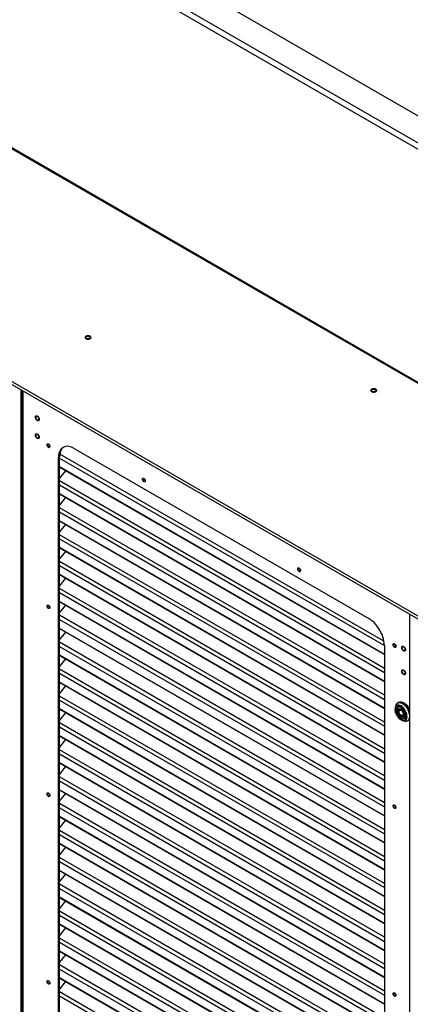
# Model space of a CAD drawing. Header units: millimetres. Extents: x 1588 to 4263, y 172 to 3488.
# Tile 24 of 46: x 2654 to 3188, y 1004 to 2350. Entities that reach past the tile are written whole.
import ezdxf

# ---------------------------------------------------------------- set-up
doc = ezdxf.new("R2010")
doc.units = ezdxf.units.MM
doc.header["$LTSCALE"] = 13

msp = doc.modelspace()

# ---------------------------------------------------------------- linework, layer by layer
at = {"color": 7, "linetype": 'Continuous', "lineweight": 25}
for p, q in [((3383.1, 2111.7), (2176.2, 2808.4)), ((3351.7, 2084.1), (2135.8, 2786)), ((3355.4, 2090.5), (2139.5, 2792.4)), ((2135.8, 2467.9), (3351.7, 1765.9)), ((2136.9, 2465.5), (3352.3, 1763.8)), ((1891.7, 2289.1), (3395, 1421.2)), ((1891.7, 2285.2), (3395, 1417.3)), ((2656.4, 745.7), (2656.4, 1843.7)), ((2656.4, 1843.3), (2656.9, 1843)), ((2656.4, 1843.2), (2657, 1842.9)), ((2656.9, 1843.4), (2656.9, 1843)), ((2657.1, 1842.9), (2657.4, 1843.1)), ((2657.4, 1843.1), (2657.4, 742.9)), ((2658.3, 1842.6), (2658.3, 741.6)), ((2711.3, 1762.5), (2712.9, 1764.5)), ((2728.5, 1763.8), (3131.6, 1531.1)), ((2708.7, 1752.3), (2707.3, 1751.5)), ((2707.3, 783.9), (2707.3, 1751.5)), ((2708.7, 784.7), (2708.7, 1752.3)), ((2708.7, 1750.5), (3152.8, 1494.2)), ((3152.2, 1500.1), (2709, 1756)), ((3152.8, 1482.1), (2708.7, 1738.4)), ((2708.7, 1738.2), (3152.8, 1481.9)), ((2708.7, 1722.6), (2717.3, 1733.3)), ((3152.8, 1463), (2708.7, 1719.4)), ((2708.7, 1713.8), (3152.8, 1457.5)), ((3152.8, 1445.3), (2708.7, 1701.6)), ((2708.7, 1701.5), (3152.8, 1445.2)), ((2708.7, 1685.8), (2717.3, 1696.5)), ((3152.8, 1426.3), (2708.7, 1682.6)), ((2708.7, 1677), (3152.8, 1420.7)), ((3152.8, 1408.5), (2708.7, 1664.9)), ((2708.7, 1664.7), (3152.8, 1408.4)), ((2708.7, 1649.1), (2717.3, 1659.8)), ((3152.8, 1389.5), (2708.7, 1645.8)), ((2708.7, 1640.3), (3152.8, 1383.9)), ((3152.8, 1371.8), (2708.7, 1628.1)), ((2708.7, 1628), (3152.8, 1371.6)), ((2708.7, 1612.3), (2717.3, 1623)), ((3152.8, 1352.8), (2708.7, 1609.1)), ((2708.7, 1603.5), (3152.8, 1347.2)), ((3152.8, 1335), (2708.7, 1591.4)), ((2708.7, 1591.2), (3152.8, 1334.9)), ((2708.7, 1575.6), (2717.3, 1586.3)), ((3152.8, 1316), (2708.7, 1572.3)), ((2708.7, 1566.8), (3152.8, 1310.4)), ((3152.8, 1298.3), (2708.7, 1554.6)), ((2708.7, 1554.5), (3152.8, 1298.1)), ((2708.7, 1538.8), (2717.3, 1549.5)), ((3152.8, 1279.2), (2708.7, 1535.6)), ((3187.1, 1537.3), (3187.1, 431)), ((2708.7, 1530), (3152.8, 1273.7)), ((3152.8, 1261.5), (2708.7, 1517.8)), ((2708.7, 1517.7), (3152.8, 1261.4)), ((2708.7, 1502), (2717.3, 1512.7)), ((3152.8, 1242.5), (2708.7, 1498.8)), ((3152.8, 1494.3), (3152.8, 526.7)), ((2708.7, 1493.2), (3152.8, 1236.9)), ((3152.8, 1224.8), (2708.7, 1481.1)), ((2708.7, 1480.9), (3152.8, 1224.6)), ((2708.7, 1465.3), (2717.3, 1476)), ((3152.8, 1205.7), (2708.7, 1462.1)), ((2708.7, 1456.5), (3152.8, 1200.1)), ((3152.8, 1188), (2708.7, 1444.3)), ((2708.7, 1444.2), (3152.8, 1187.9)), ((2708.7, 1428.5), (2717.3, 1439.2)), ((3152.8, 1169), (2708.7, 1425.3)), ((2708.7, 1419.7), (3152.8, 1163.4)), ((3171.8, 1416.3), (3171, 1415.8)), ((3172.5, 1416.7), (3171.8, 1416.3)), ((3152.8, 1151.2), (2708.7, 1407.6)), ((2708.7, 1407.4), (3152.8, 1151.1)), ((2708.7, 1391.8), (2717.3, 1402.5)), ((3168.2, 1411.9), (3167.5, 1409.4)), ((3169.8, 1405.9), (3169.8, 1405.7)), ((3172.2, 1410.2), (3171.5, 1409.8)), ((3172.8, 1404.3), (3172.8, 1404)), ((3175.2, 1407.2), (3173.7, 1406.3)), ((3174, 1407), (3174.9, 1407.6)), ((3174.3, 1406.7), (3174, 1407)), ((3174.9, 1407.6), (3175.1, 1407.2)), ((3175, 1407.7), (3175.2, 1407.2)), ((3178.1, 1398.6), (3179.9, 1399.7)), ((3180, 1399.6), (3179.8, 1399.8)), ((3152.8, 1132.2), (2708.7, 1388.5)), ((3175.6, 1399), (3175.9, 1398.9)), ((3175.6, 1395.6), (3175.8, 1395.5)), ((3177.7, 1391.8), (3180.1, 1391.1)), ((3179, 1399.1), (3179.2, 1398.6)), ((3179.2, 1398.6), (3179.9, 1399)), ((3179.8, 1399.6), (3180, 1399.4)), ((3180.1, 1395.1), (3180.7, 1395.5)), ((3180.3, 1395.2), (3180.6, 1395.2)), ((3181.5, 1397.3), (3181.1, 1396.3)), ((3185, 1391.6), (3185.8, 1392.1)), ((3185.8, 1392.1), (3186.5, 1392.5)), ((2708.7, 1383), (3152.8, 1126.6)), ((3152.8, 1114.5), (2708.7, 1370.8)), ((2708.7, 1370.7), (3152.8, 1114.3)), ((2708.7, 1355), (2717.3, 1365.7)), ((3152.8, 1095.5), (2708.7, 1351.8)), ((2708.7, 1346.2), (3152.8, 1089.9)), ((3152.8, 1077.7), (2708.7, 1334)), ((2708.7, 1333.9), (3152.8, 1077.6)), ((2708.7, 1318.2), (2717.3, 1328.9)), ((3152.8, 1058.7), (2708.7, 1315)), ((2708.7, 1309.4), (3152.8, 1053.1)), ((3152.8, 1041), (2708.7, 1297.3)), ((2708.7, 1297.2), (3152.8, 1040.8)), ((2708.7, 1281.5), (2717.3, 1292.2)), ((3152.8, 1021.9), (2708.7, 1278.3)), ((2708.7, 1272.7), (3152.8, 1016.4)), ((3152.8, 1004.2), (2708.7, 1260.5)), ((2708.7, 1260.4), (3152.8, 1004.1)), ((2708.7, 1244.7), (2717.3, 1255.4)), ((3152.8, 985.2), (2708.7, 1241.5)), ((2708.7, 1235.9), (3152.8, 979.6)), ((3152.8, 967.4), (2708.7, 1223.8)), ((2708.7, 1223.6), (3152.8, 967.3)), ((2708.7, 1208), (2717.3, 1218.7)), ((3152.8, 948.4), (2708.7, 1204.8)), ((2708.7, 1199.2), (3152.8, 942.8)), ((3152.8, 930.7), (2708.7, 1187)), ((2708.7, 1186.9), (3152.8, 930.5)), ((2708.7, 1171.2), (2717.3, 1181.9)), ((3152.8, 911.7), (2708.7, 1168)), ((2708.7, 1162.4), (3152.8, 906.1)), ((3152.8, 893.9), (2708.7, 1150.3)), ((2708.7, 1150.1), (3152.8, 893.8)), ((2708.7, 1134.5), (2717.3, 1145.2)), ((3152.8, 874.9), (2708.7, 1131.2)), ((2708.7, 1125.7), (3152.8, 869.3)), ((3152.8, 857.2), (2708.7, 1113.5)), ((2708.7, 1113.4), (3152.8, 857)), ((2708.7, 1097.7), (2717.3, 1108.4)), ((3152.8, 838.1), (2708.7, 1094.5)), ((2708.7, 1088.9), (3152.8, 832.6)), ((3152.8, 820.4), (2708.7, 1076.7)), ((2708.7, 1076.6), (3152.8, 820.3)), ((2708.7, 1060.9), (2717.3, 1071.6)), ((3152.8, 801.4), (2708.7, 1057.7)), ((2708.7, 1052.1), (3152.8, 795.8)), ((3152.8, 783.7), (2708.7, 1040)), ((2708.7, 1039.8), (3152.8, 783.5)), ((2708.7, 1024.2), (2717.3, 1034.9)), ((3152.8, 764.6), (2708.7, 1021)), ((2708.7, 1015.4), (3152.8, 759.1))]:
    msp.add_line(p, q, dxfattribs=at)
at = {"color": 7, "linetype": 'Continuous', "lineweight": 25, "flags": 128}
for points in [[(2751.6, 1915.8), (2751.2, 1916.5), (2750.5, 1917.1), (2749.5, 1917.5), (2748.3, 1917.7), (2747.1, 1917.7), (2745.9, 1917.5), (2744.9, 1917.1), (2744.1, 1916.6), (2743.6, 1915.9), (2743.5, 1915.2), (2743.8, 1914.5), (2744.4, 1913.9), (2745.2, 1913.4), (2746.3, 1913.1), (2747.5, 1913), (2748.8, 1913.1), (2749.9, 1913.4), (2750.8, 1913.8), (2751.4, 1914.4), (2751.7, 1915.1), (2751.6, 1915.8)], [(2749.7, 1916.6), (2750.3, 1916.1), (2750.6, 1915.5), (2750.5, 1914.9), (2750.1, 1914.4), (2749.3, 1913.9), (2748.4, 1913.7), (2747.4, 1913.6), (2746.3, 1913.8), (2745.5, 1914.1), (2744.9, 1914.6), (2744.6, 1915.2), (2744.7, 1915.8), (2745.2, 1916.3), (2745.9, 1916.8), (2746.8, 1917), (2747.9, 1917.1), (2748.9, 1916.9), (2749.7, 1916.6)], [(3142.3, 1843.4), (3141.9, 1844), (3141.1, 1844.6), (3140.1, 1845), (3139, 1845.2), (3137.8, 1845.2), (3136.6, 1845), (3135.6, 1844.7), (3134.8, 1844.1), (3134.3, 1843.5), (3134.2, 1842.8), (3134.4, 1842.1), (3135, 1841.4), (3135.9, 1841), (3137, 1840.6), (3138.2, 1840.5), (3139.4, 1840.6), (3140.5, 1840.9), (3141.5, 1841.4), (3142.1, 1842), (3142.4, 1842.7), (3142.3, 1843.4)], [(3140.4, 1844.1), (3141, 1843.6), (3141.3, 1843), (3141.2, 1842.4), (3140.7, 1841.9), (3140, 1841.5), (3139.1, 1841.2), (3138, 1841.2), (3137, 1841.3), (3136.2, 1841.7), (3135.6, 1842.2), (3135.3, 1842.7), (3135.4, 1843.3), (3135.8, 1843.9), (3136.6, 1844.3), (3137.5, 1844.6), (3138.6, 1844.6), (3139.6, 1844.5), (3140.4, 1844.1)], [(2656.3, 1798.6), (2656.4, 1798.6), (2656.9, 1799.2), (2657.3, 1800), (2657.3, 1801), (2657.1, 1802.2), (2656.7, 1803.3), (2656.4, 1804)], [(2680.4, 1803.8), (2680.3, 1804.7), (2679.9, 1805.6), (2679.4, 1806.5), (2678.7, 1807.2), (2677.9, 1807.6), (2677.2, 1807.7), (2676.7, 1807.5), (2676.3, 1807), (2676.2, 1806.2), (2676.3, 1805.3), (2676.7, 1804.3), (2677.2, 1803.5), (2677.9, 1802.8), (2678.7, 1802.4), (2679.4, 1802.3), (2679.9, 1802.5), (2680.3, 1803), (2680.4, 1803.8)], [(2680.4, 1779.3), (2680.3, 1780.2), (2679.9, 1781.1), (2679.4, 1782), (2678.7, 1782.7), (2677.9, 1783.1), (2677.2, 1783.2), (2676.7, 1783), (2676.3, 1782.5), (2676.2, 1781.7), (2676.3, 1780.8), (2676.7, 1779.9), (2677.2, 1779), (2677.9, 1778.3), (2678.7, 1777.9), (2679.4, 1777.8), (2679.9, 1778), (2680.3, 1778.5), (2680.4, 1779.3)], [(2692.1, 1768.5), (2692.2, 1769), (2692.5, 1769.4), (2692.9, 1769.5), (2693.5, 1769.3), (2694, 1768.8), (2694.5, 1768.2), (2694.8, 1767.5), (2694.9, 1766.8), (2694.8, 1766.3), (2694.5, 1765.9), (2694, 1765.8), (2693.5, 1766), (2692.9, 1766.5), (2692.5, 1767.1), (2692.2, 1767.8), (2692.1, 1768.5)], [(2728.5, 1763.8), (2726.1, 1765), (2723.8, 1765.9), (2721.5, 1766.4), (2719.3, 1766.6), (2717.2, 1766.5), (2715.3, 1766), (2713.5, 1765.2), (2711.9, 1764.1), (2710.5, 1762.7), (2709.4, 1760.9), (2708.5, 1758.9), (2707.8, 1756.6), (2707.4, 1754.2), (2707.3, 1751.5)], [(2714.3, 1765.6), (2713.4, 1764.9), (2712, 1763.5), (2710.8, 1761.8), (2709.9, 1759.7), (2709.3, 1757.5), (2708.9, 1755), (2708.7, 1752.3)], [(2822.6, 1721.3), (2822.7, 1721.9), (2823, 1722.3), (2823.4, 1722.3), (2824, 1722.2), (2824.5, 1721.7), (2825, 1721.1), (2825.3, 1720.4), (2825.4, 1719.7), (2825.3, 1719.1), (2825, 1718.8), (2824.5, 1718.7), (2824, 1718.9), (2823.4, 1719.3), (2823, 1720), (2822.7, 1720.7), (2822.6, 1721.3)], [(2656.3, 1692.4), (2656.4, 1692.5), (2656.9, 1693), (2657.3, 1693.8), (2657.3, 1694.9), (2657.1, 1696), (2656.7, 1697.2), (2656.4, 1697.9)], [(3034.7, 1598.9), (3034.8, 1599.4), (3035.1, 1599.8), (3035.6, 1599.9), (3036.1, 1599.7), (3036.6, 1599.3), (3037.1, 1598.6), (3037.4, 1597.9), (3037.5, 1597.3), (3037.4, 1596.7), (3037.1, 1596.3), (3036.6, 1596.2), (3036.1, 1596.4), (3035.6, 1596.9), (3035.1, 1597.5), (3034.8, 1598.2), (3034.7, 1598.9)], [(2692.1, 1548), (2692.2, 1548.6), (2692.5, 1548.9), (2692.9, 1549), (2693.5, 1548.8), (2694, 1548.4), (2694.5, 1547.8), (2694.8, 1547.1), (2694.9, 1546.4), (2694.8, 1545.8), (2694.5, 1545.5), (2694, 1545.4), (2693.5, 1545.6), (2692.9, 1546), (2692.5, 1546.6), (2692.2, 1547.3), (2692.1, 1548)], [(3152.8, 1494.3), (3152.6, 1497.2), (3152.2, 1500.1), (3151.6, 1503.1), (3150.7, 1506.2), (3149.5, 1509.2), (3148.1, 1512.3), (3146.6, 1515.2), (3144.8, 1518.1), (3142.8, 1520.8), (3140.8, 1523.3), (3138.6, 1525.7), (3136.3, 1527.7), (3133.9, 1529.6), (3131.6, 1531.1)], [(3165.2, 1495.3), (3165.3, 1495.9), (3165.6, 1496.3), (3166.1, 1496.3), (3166.6, 1496.2), (3167.1, 1495.7), (3167.6, 1495.1), (3167.9, 1494.4), (3168, 1493.7), (3167.9, 1493.1), (3167.6, 1492.8), (3167.1, 1492.7), (3166.6, 1492.9), (3166.1, 1493.3), (3165.6, 1493.9), (3165.3, 1494.7), (3165.2, 1495.3)], [(3181.1, 1488.9), (3181, 1489.8), (3180.6, 1490.7), (3180, 1491.6), (3179.3, 1492.3), (3178.6, 1492.7), (3177.9, 1492.8), (3177.3, 1492.6), (3177, 1492.1), (3176.8, 1491.3), (3177, 1490.4), (3177.3, 1489.5), (3177.9, 1488.6), (3178.6, 1487.9), (3179.3, 1487.5), (3180, 1487.4), (3180.6, 1487.6), (3181, 1488.1), (3181.1, 1488.9)], [(3181.1, 1456.6), (3181, 1457.5), (3180.6, 1458.4), (3180, 1459.3), (3179.3, 1460), (3178.6, 1460.4), (3177.9, 1460.5), (3177.3, 1460.3), (3177, 1459.8), (3176.8, 1459), (3177, 1458.1), (3177.3, 1457.2), (3177.9, 1456.3), (3178.6, 1455.6), (3179.3, 1455.2), (3180, 1455.1), (3180.6, 1455.3), (3181, 1455.8), (3181.1, 1456.6)], [(3171, 1415.7), (3171.1, 1415.8), (3172.3, 1416.5), (3173.5, 1416.9), (3174.9, 1416.9), (3176.4, 1416.6), (3178, 1416), (3179.6, 1415.1), (3181.2, 1413.9), (3182.7, 1412.5), (3184.1, 1410.8), (3185.4, 1408.9), (3186.5, 1407), (3187.1, 1405.6)], [(3171.8, 1416.3), (3172.3, 1416.5), (3173.5, 1416.9), (3174.9, 1416.9), (3176.4, 1416.6), (3178, 1416), (3179.6, 1415.1), (3181.2, 1413.9), (3182.7, 1412.5), (3184.1, 1410.8), (3185.4, 1408.9), (3186.5, 1407), (3187.1, 1405.6)], [(3172.5, 1416.7), (3173, 1416.9), (3174.2, 1417.3), (3175.6, 1417.3), (3177.2, 1417.1), (3178.7, 1416.4), (3180.3, 1415.5), (3181.9, 1414.3), (3183.4, 1412.9), (3184.8, 1411.2), (3186.1, 1409.4), (3187.1, 1407.5)], [(3167.4, 1409.1), (3167.3, 1408.6), (3167.2, 1407), (3167.3, 1405.3), (3167.7, 1403.5), (3168.3, 1401.6), (3169.1, 1399.8), (3170.2, 1398), (3171.4, 1396.4), (3172.7, 1394.9), (3174.1, 1393.7), (3175.5, 1392.7)], [(3175.3, 1393), (3176.7, 1392.4), (3178, 1392), (3179.3, 1392), (3180.5, 1392.3), (3181.4, 1392.9), (3182.2, 1393.8), (3182.8, 1395), (3183.1, 1396.4), (3183.1, 1398), (3183, 1399.7), (3182.5, 1401.5), (3181.9, 1403.4), (3181, 1405.1), (3179.9, 1406.8), (3178.7, 1408.4), (3177.4, 1409.7), (3176, 1410.8), (3174.6, 1411.6), (3173.2, 1412.1), (3171.9, 1412.3), (3170.7, 1412.2), (3169.6, 1411.7), (3168.7, 1410.9), (3168, 1409.9), (3167.6, 1408.6), (3167.4, 1407.1), (3167.5, 1405.4), (3167.8, 1403.7), (3168.3, 1401.8), (3169.1, 1400), (3170.1, 1398.3), (3171.2, 1396.7), (3172.5, 1395.2), (3173.9, 1394), (3175.3, 1393)], [(3177.7, 1391.8), (3178.3, 1391.6), (3179.6, 1391.6), (3180.8, 1391.9), (3181.8, 1392.5), (3182.7, 1393.3), (3183.3, 1394.5), (3183.6, 1395.9), (3183.8, 1397.5), (3183.6, 1399.2), (3183.3, 1401), (3182.7, 1402.9), (3181.8, 1404.7), (3180.8, 1406.5), (3179.6, 1408.1), (3178.3, 1409.6), (3176.9, 1410.8), (3175.5, 1411.8), (3174.1, 1412.5), (3172.7, 1412.9), (3171.4, 1412.9), (3170.2, 1412.7), (3169.1, 1412.1), (3168.3, 1411.2), (3167.7, 1410), (3167.5, 1409.4)], [(3179.9, 1394.7), (3179.7, 1394.6), (3178.7, 1394.3), (3177.6, 1394.3), (3176.4, 1394.6), (3175.1, 1395.3), (3173.9, 1396.2), (3172.7, 1397.4), (3171.7, 1398.8), (3170.8, 1400.3), (3170, 1401.9), (3169.6, 1403.5), (3169.3, 1405.1), (3169.3, 1406.5), (3169.6, 1407.8), (3170, 1408.8), (3170.8, 1409.6), (3171.1, 1409.8)], [(3173.2, 1410.2), (3172.3, 1410.1), (3171.3, 1409.7), (3170.6, 1408.9), (3170.1, 1407.9), (3169.8, 1406.6), (3169.8, 1405.9)], [(3175.6, 1397.3), (3174.6, 1398), (3173.6, 1399), (3172.7, 1400.2), (3172, 1401.5), (3171.5, 1402.9), (3171.3, 1404.2), (3171.3, 1405.5), (3171.5, 1406.5), (3172, 1407.3), (3172.7, 1407.8), (3173.6, 1408), (3174.6, 1407.9), (3175.6, 1407.4), (3176.7, 1406.6), (3177.7, 1405.6), (3178.5, 1404.4), (3179.2, 1403.1), (3179.7, 1401.8), (3180, 1400.4), (3180, 1399.2), (3179.7, 1398.2), (3179.2, 1397.4), (3178.5, 1396.9), (3177.7, 1396.7), (3176.7, 1396.8), (3175.6, 1397.3)], [(3175.8, 1397.6), (3174.7, 1398.3), (3173.8, 1399.3), (3172.9, 1400.6), (3172.2, 1401.9), (3171.8, 1403.2), (3171.6, 1404.6), (3171.7, 1405.7), (3172, 1406.7), (3172.6, 1407.4), (3173.3, 1407.8), (3174.2, 1407.9), (3175.3, 1407.6), (3175.7, 1407.3)], [(3172, 1410.2), (3171.9, 1410.1), (3171.8, 1409.9)], [(3172.8, 1404.3), (3172.8, 1404.8), (3173, 1405.7), (3173.5, 1406.2), (3174.2, 1406.5), (3175, 1406.5), (3175.9, 1406.1), (3176.8, 1405.5), (3177.6, 1404.6), (3178.3, 1403.5), (3178.8, 1402.4), (3179, 1401.2), (3179, 1400.2), (3178.8, 1399.3), (3178.3, 1398.7), (3177.6, 1398.5), (3176.8, 1398.5), (3175.9, 1398.9), (3175.9, 1398.9)], [(3175.6, 1399), (3174.8, 1399.7), (3174, 1400.5), (3173.4, 1401.6), (3173, 1402.7), (3172.8, 1403.7), (3172.8, 1404.7), (3173.1, 1405.4), (3173.7, 1405.9), (3174.4, 1406.1), (3175.2, 1405.9), (3176.1, 1405.4), (3176.9, 1404.6), (3177.6, 1403.6), (3178.1, 1402.6), (3178.4, 1401.5), (3178.5, 1400.4), (3178.3, 1399.6), (3177.9, 1399), (3177.3, 1398.7), (3176.5, 1398.7), (3175.6, 1399)], [(3180, 1399.8), (3180, 1399.7), (3179.8, 1398.6), (3179.4, 1397.8), (3178.7, 1397.2), (3177.8, 1397), (3176.8, 1397.1), (3175.8, 1397.6)], [(3179.8, 1399.8), (3179.9, 1400), (3180, 1400.1)], [(3181.4, 1398.3), (3181.4, 1398.3), (3181.2, 1397), (3180.7, 1396), (3180, 1395.3), (3179, 1394.9), (3178, 1394.8), (3176.8, 1395), (3175.6, 1395.6)], [(3175.8, 1395.5), (3177, 1394.9), (3178.2, 1394.7), (3179.3, 1394.8), (3180.3, 1395.2), (3181, 1396), (3181.2, 1396.3)], [(3181, 1395.9), (3180.5, 1395.2), (3179.9, 1394.7)], [(3187.1, 1392.9), (3186.7, 1392.5), (3186.5, 1392.5)], [(2692.1, 1291.3), (2692.2, 1291.9), (2692.5, 1292.3), (2692.9, 1292.4), (2693.5, 1292.2), (2694, 1291.7), (2694.5, 1291.1), (2694.8, 1290.4), (2694.9, 1289.7), (2694.8, 1289.2), (2694.5, 1288.8), (2694, 1288.7), (2693.5, 1288.9), (2692.9, 1289.3), (2692.5, 1290), (2692.2, 1290.7), (2692.1, 1291.3)], [(3165.2, 1274.9), (3165.3, 1275.4), (3165.6, 1275.8), (3166.1, 1275.9), (3166.6, 1275.7), (3167.1, 1275.3), (3167.6, 1274.6), (3167.9, 1273.9), (3168, 1273.2), (3167.9, 1272.7), (3167.6, 1272.3), (3167.1, 1272.2), (3166.6, 1272.4), (3166.1, 1272.9), (3165.6, 1273.5), (3165.3, 1274.2), (3165.2, 1274.9)], [(2692.1, 1034.7), (2692.2, 1035.3), (2692.5, 1035.6), (2692.9, 1035.7), (2693.5, 1035.5), (2694, 1035.1), (2694.5, 1034.5), (2694.8, 1033.7), (2694.9, 1033.1), (2694.8, 1032.5), (2694.5, 1032.1), (2694, 1032.1), (2693.5, 1032.2), (2692.9, 1032.7), (2692.5, 1033.3), (2692.2, 1034), (2692.1, 1034.7)], [(3165.2, 1018.2), (3165.3, 1018.8), (3165.6, 1019.1), (3166.1, 1019.2), (3166.6, 1019), (3167.1, 1018.6), (3167.6, 1018), (3167.9, 1017.3), (3168, 1016.6), (3167.9, 1016), (3167.6, 1015.7), (3167.1, 1015.6), (3166.6, 1015.8), (3166.1, 1016.2), (3165.6, 1016.8), (3165.3, 1017.5), (3165.2, 1018.2)]]:
    msp.add_lwpolyline(points, dxfattribs=at)
at = {"color": 7, "linetype": 'Continuous', "lineweight": 25}
for centre, radius, start, end in [((2657, 1843), 0.109, 170.786, 309.2033), ((3182.4, 1406.3), 12.7, 182.5243, 237.4757), ((3172.7, 1406.8), 3.47, 77.2087, 117.8068), ((3176, 1405.6), 2.51, 145.7058, 164.2299), ((3175.7, 1405.4), 1.87, 83.1367, 103.9222), ((3178.7, 1400.9), 2.32, 255.2279, 283.1852), ((3183.4, 1396.3), 4.86, 300.1864, 320.6145)]:
    msp.add_arc(centre, radius, start, end, dxfattribs=at)
for points, knots in [([(2675.8, 1805.5), (2675.8, 1805.9), (2675.6, 1806.5), (2675.8, 1807.2), (2676, 1807.7), (2676.2, 1808.1), (2676.7, 1808.3), (2677.5, 1808.4), (2678.3, 1808), (2679, 1807.5), (2679.5, 1807), (2679.9, 1806.4), (2680.4, 1805.6), (2680.6, 1804.9), (2680.8, 1804.5)], [0, 0, 0, 0, 0.119728, 0.18418, 0.25, 0.31582, 0.380272, 0.5, 0.619728, 0.68418, 0.75, 0.81582, 0.880272, 1, 1, 1, 1]), ([(2680.8, 1804.5), (2680.9, 1804.1), (2681, 1803.4), (2680.8, 1802.7), (2680.6, 1802.3), (2680.4, 1801.9), (2679.9, 1801.6), (2679.1, 1801.6), (2678.3, 1801.9), (2677.6, 1802.4), (2677.1, 1803), (2676.7, 1803.6), (2676.2, 1804.4), (2676, 1805), (2675.8, 1805.5)], [0, 0, 0, 0, 0.1197284, 0.1841803, 0.25, 0.3158197, 0.3802716, 0.5, 0.6197284, 0.6841803, 0.75, 0.8158197, 0.8802716, 1, 1, 1, 1]), ([(2675.9, 1780.5), (2675.8, 1781), (2675.7, 1781.6), (2675.7, 1782.4), (2675.8, 1782.9), (2676.1, 1783.4), (2676.5, 1783.7), (2677.1, 1783.9), (2678, 1783.7), (2678.7, 1783.3), (2679.2, 1782.8), (2679.7, 1782.3), (2680.2, 1781.5), (2680.5, 1780.9), (2680.7, 1780.4)], [0, 0, 0, 0, 0.119728, 0.18418, 0.25, 0.31582, 0.380272, 0.5, 0.619728, 0.68418, 0.75, 0.81582, 0.880272, 1, 1, 1, 1]), ([(2680.7, 1780.4), (2680.8, 1780), (2680.9, 1779.4), (2680.9, 1778.6), (2680.8, 1778), (2680.6, 1777.6), (2680.1, 1777.2), (2679.5, 1777), (2678.6, 1777.3), (2678, 1777.7), (2677.4, 1778.1), (2676.9, 1778.7), (2676.4, 1779.5), (2676.1, 1780.1), (2675.9, 1780.5)], [0, 0, 0, 0, 0.119728, 0.18418, 0.25, 0.31582, 0.380272, 0.5, 0.619728, 0.68418, 0.75, 0.81582, 0.880272, 1, 1, 1, 1]), ([(2691.7, 1769.6), (2691.6, 1769.5), (2691.5, 1769.2), (2691.5, 1768.6), (2691.7, 1767.7), (2692.1, 1766.9), (2692.4, 1766.4), (2692.6, 1766.2), (2692.6, 1766.1)], [0, 0, 0, 0, 0.087214, 0.339541, 0.555694, 0.735865, 0.992119, 1, 1, 1, 1]), ([(2695.2, 1765.8), (2695.1, 1765.7), (2694.9, 1765.4), (2694.5, 1765.2), (2694.2, 1765.2), (2693.8, 1765.3), (2693.4, 1765.5), (2692.8, 1766), (2692.2, 1766.7), (2691.9, 1767.3), (2691.7, 1767.8), (2691.6, 1768.3), (2691.6, 1768.9), (2691.7, 1769.2), (2691.7, 1769.5)], [0, 0, 0, 0, 0.119721, 0.184893, 0.25, 0.315172, 0.380279, 0.5, 0.619721, 0.684893, 0.75, 0.815172, 0.880279, 1, 1, 1, 1]), ([(2691.7, 1769.5), (2691.8, 1769.6), (2692, 1769.9), (2692.4, 1770.1), (2692.7, 1770.1), (2693.1, 1770), (2693.6, 1769.8), (2694.2, 1769.3), (2694.7, 1768.6), (2695, 1768), (2695.2, 1767.5), (2695.3, 1767), (2695.4, 1766.4), (2695.3, 1766.1), (2695.2, 1765.8)], [0, 0, 0, 0, 0.119721, 0.184893, 0.25, 0.315172, 0.380279, 0.5, 0.619721, 0.684893, 0.75, 0.815172, 0.880279, 1, 1, 1, 1]), ([(2692.6, 1766.1), (2692.8, 1766), (2693.2, 1765.5), (2693.8, 1765.2), (2694.1, 1765.1), (2694.3, 1765.1)], [0, 0, 0, 0, 0.361682, 0.747338, 1, 1, 1, 1]), ([(2822.3, 1720.6), (2822.2, 1720.9), (2822.1, 1721.3), (2822.1, 1721.9), (2822.2, 1722.3), (2822.3, 1722.6), (2822.6, 1722.9), (2823.1, 1723), (2823.7, 1722.8), (2824.2, 1722.5), (2824.6, 1722.2), (2824.9, 1721.8), (2825.3, 1721.3), (2825.5, 1720.8), (2825.7, 1720.5)], [0, 0, 0, 0, 0.119721, 0.184893, 0.25, 0.315172, 0.380279, 0.5, 0.619721, 0.684893, 0.75, 0.815172, 0.880279, 1, 1, 1, 1]), ([(2825.7, 1720.5), (2825.7, 1720.2), (2825.9, 1719.7), (2825.8, 1719.2), (2825.7, 1718.8), (2825.6, 1718.5), (2825.3, 1718.2), (2824.8, 1718), (2824.2, 1718.2), (2823.7, 1718.5), (2823.3, 1718.8), (2823, 1719.2), (2822.6, 1719.8), (2822.4, 1720.3), (2822.3, 1720.6)], [0, 0, 0, 0, 0.119721, 0.184893, 0.25, 0.315172, 0.380279, 0.5, 0.619721, 0.684893, 0.75, 0.815172, 0.880279, 1, 1, 1, 1]), ([(3034.2, 1599.2), (3034.2, 1599.4), (3034.3, 1599.8), (3034.5, 1600.2), (3034.8, 1600.4), (3035.1, 1600.5), (3035.5, 1600.5), (3036.1, 1600.3), (3036.7, 1599.8), (3037.1, 1599.3), (3037.4, 1598.8), (3037.7, 1598.4), (3037.9, 1597.7), (3038, 1597.3), (3038, 1597)], [0, 0, 0, 0, 0.119721, 0.184893, 0.25, 0.315172, 0.380279, 0.5, 0.619721, 0.684893, 0.75, 0.815172, 0.880279, 1, 1, 1, 1]), ([(3034.2, 1599.2), (3034.2, 1599.1), (3034.2, 1598.7), (3034.4, 1598), (3034.8, 1597.2), (3035.3, 1596.5), (3035.9, 1595.9), (3036.6, 1595.5), (3037.2, 1595.4), (3037.7, 1595.5), (3038.1, 1595.9), (3038.3, 1596.3), (3038.4, 1596.5)], [0, 0, 0, 0, 0.053546, 0.162505, 0.269352, 0.370073, 0.467152, 0.597726, 0.680778, 0.775538, 0.881985, 1, 1, 1, 1]), ([(3038, 1597), (3038, 1596.7), (3037.9, 1596.3), (3037.7, 1596), (3037.4, 1595.8), (3037.1, 1595.6), (3036.7, 1595.6), (3036.1, 1595.8), (3035.5, 1596.3), (3035.1, 1596.8), (3034.8, 1597.3), (3034.5, 1597.8), (3034.3, 1598.4), (3034.2, 1598.9), (3034.2, 1599.2)], [0, 0, 0, 0, 0.119721, 0.184893, 0.25, 0.315172, 0.380279, 0.5, 0.619721, 0.684893, 0.75, 0.815172, 0.880279, 1, 1, 1, 1]), ([(2691.6, 1549), (2691.6, 1548.9), (2691.5, 1548.6), (2691.6, 1547.9), (2691.8, 1547.1), (2692.2, 1546.3), (2692.5, 1545.8), (2692.7, 1545.6), (2692.7, 1545.5)], [0, 0, 0, 0, 0.088288, 0.341788, 0.558953, 0.73998, 0.9975, 1, 1, 1, 1]), ([(2695.3, 1545.5), (2695.2, 1545.3), (2695, 1545), (2694.7, 1544.8), (2694.3, 1544.7), (2694, 1544.8), (2693.5, 1545), (2692.9, 1545.4), (2692.3, 1546.1), (2692, 1546.7), (2691.8, 1547.2), (2691.6, 1547.7), (2691.6, 1548.3), (2691.6, 1548.6), (2691.7, 1548.9)], [0, 0, 0, 0, 0.119721, 0.184893, 0.25, 0.315172, 0.380279, 0.5, 0.619721, 0.684893, 0.75, 0.815172, 0.880279, 1, 1, 1, 1]), ([(2691.7, 1548.9), (2691.8, 1549.1), (2691.9, 1549.4), (2692.3, 1549.6), (2692.6, 1549.6), (2693, 1549.6), (2693.4, 1549.4), (2694.1, 1549), (2694.6, 1548.3), (2694.9, 1547.7), (2695.1, 1547.2), (2695.3, 1546.7), (2695.4, 1546.1), (2695.3, 1545.7), (2695.3, 1545.5)], [0, 0, 0, 0, 0.119721, 0.184893, 0.25, 0.315172, 0.380279, 0.5, 0.619721, 0.684893, 0.75, 0.815172, 0.880279, 1, 1, 1, 1]), ([(3164.7, 1495.2), (3164.7, 1495.5), (3164.7, 1496), (3164.9, 1496.4), (3165.1, 1496.7), (3165.3, 1496.9), (3165.7, 1497), (3166.3, 1496.9), (3166.9, 1496.5), (3167.4, 1496.1), (3167.7, 1495.6), (3168, 1495.2), (3168.3, 1494.6), (3168.4, 1494.1), (3168.5, 1493.8)], [0, 0, 0, 0, 0.119721, 0.184893, 0.25, 0.315172, 0.380279, 0.5, 0.619721, 0.684893, 0.75, 0.815172, 0.880279, 1, 1, 1, 1]), ([(3164.7, 1495.2), (3164.7, 1495.1), (3164.8, 1494.7), (3165.1, 1494), (3165.5, 1493.2), (3166.1, 1492.6), (3166.8, 1492.1), (3167.4, 1491.9), (3168, 1491.9), (3168.4, 1492.2), (3168.8, 1492.6), (3168.9, 1493.1), (3168.9, 1493.4)], [0, 0, 0, 0, 0.053523, 0.162317, 0.269092, 0.369819, 0.466987, 0.597719, 0.680845, 0.775644, 0.882071, 1, 1, 1, 1]), ([(3168.5, 1493.8), (3168.5, 1493.5), (3168.5, 1493.1), (3168.3, 1492.6), (3168.1, 1492.4), (3167.9, 1492.2), (3167.5, 1492.1), (3166.9, 1492.2), (3166.3, 1492.5), (3165.8, 1493), (3165.5, 1493.4), (3165.2, 1493.9), (3164.9, 1494.5), (3164.8, 1494.9), (3164.7, 1495.2)], [0, 0, 0, 0, 0.119721, 0.184893, 0.25, 0.315172, 0.380279, 0.5, 0.619721, 0.684893, 0.75, 0.815172, 0.880279, 1, 1, 1, 1]), ([(3176.4, 1491.1), (3176.4, 1491.5), (3176.4, 1492.1), (3176.6, 1492.7), (3176.8, 1493.1), (3177.2, 1493.4), (3177.8, 1493.5), (3178.5, 1493.4), (3179.4, 1492.9), (3180, 1492.3), (3180.5, 1491.7), (3180.9, 1491), (3181.3, 1490.2), (3181.5, 1489.5), (3181.5, 1489.1)], [0, 0, 0, 0, 0.119728, 0.18418, 0.25, 0.31582, 0.380272, 0.5, 0.619728, 0.68418, 0.75, 0.81582, 0.880272, 1, 1, 1, 1]), ([(3181.5, 1489.1), (3181.6, 1488.7), (3181.6, 1488.1), (3181.4, 1487.5), (3181.1, 1487.1), (3180.7, 1486.8), (3180.2, 1486.7), (3179.4, 1486.8), (3178.5, 1487.3), (3177.9, 1488), (3177.4, 1488.5), (3177, 1489.2), (3176.6, 1490.1), (3176.5, 1490.7), (3176.4, 1491.1)], [0, 0, 0, 0, 0.119728, 0.18418, 0.25, 0.31582, 0.380272, 0.5, 0.619728, 0.68418, 0.75, 0.81582, 0.880272, 1, 1, 1, 1]), ([(3176.4, 1459.3), (3176.4, 1459.7), (3176.5, 1460.2), (3176.8, 1460.7), (3177.1, 1461), (3177.5, 1461.2), (3178.1, 1461.2), (3179, 1460.9), (3179.8, 1460.2), (3180.4, 1459.5), (3180.8, 1458.9), (3181.2, 1458.2), (3181.5, 1457.3), (3181.5, 1456.7), (3181.6, 1456.3)], [0, 0, 0, 0, 0.1197284, 0.1841803, 0.25, 0.3158197, 0.3802716, 0.5, 0.6197284, 0.6841803, 0.75, 0.8158197, 0.8802716, 1, 1, 1, 1]), ([(3181.6, 1456.3), (3181.5, 1455.9), (3181.5, 1455.4), (3181.2, 1454.9), (3180.8, 1454.6), (3180.4, 1454.4), (3179.8, 1454.4), (3179, 1454.7), (3178.1, 1455.4), (3177.5, 1456.1), (3177.1, 1456.7), (3176.8, 1457.4), (3176.5, 1458.3), (3176.4, 1458.9), (3176.4, 1459.3)], [0, 0, 0, 0, 0.119728, 0.18418, 0.25, 0.31582, 0.380272, 0.5, 0.619728, 0.68418, 0.75, 0.81582, 0.880272, 1, 1, 1, 1]), ([(3187.1, 1400), (3186.9, 1401.2), (3186.5, 1403.9), (3184.3, 1408.2), (3181.2, 1412.2), (3177.6, 1415.1), (3174, 1416.4), (3171, 1415.9), (3168.9, 1414.3), (3168.5, 1412.5), (3168.4, 1411.8)], [0, 0, 0, 0, 0.107026, 0.243389, 0.379825, 0.516335, 0.652919, 0.789577, 0.926309, 1, 1, 1, 1]), ([(3169.3, 1414), (3169.4, 1414.3), (3169.9, 1415.1), (3170.6, 1415.6), (3171, 1415.8)], [0, 0, 0, 0, 0.368414, 1, 1, 1, 1]), ([(3171, 1415.8), (3171, 1415.8), (3171.5, 1416.2), (3172.5, 1416.5), (3174.2, 1416.6), (3176.1, 1416.1), (3178.1, 1415.2), (3180, 1413.9), (3181.9, 1412.1), (3183.6, 1410.1), (3185.1, 1407.8), (3186.3, 1405.4), (3186.9, 1403.7), (3187.1, 1402.9)], [0, 0, 0, 0, 0.001165, 0.101668, 0.20217, 0.302672, 0.403174, 0.503677, 0.604179, 0.704681, 0.805183, 0.905686, 1, 1, 1, 1]), ([(3171, 1410), (3170.9, 1410), (3170.5, 1409.8), (3169.9, 1409.3), (3169.1, 1408), (3168.8, 1405.9), (3169.1, 1403.3), (3169.9, 1401.2), (3170.7, 1399.5), (3171.8, 1398), (3173.2, 1396.2), (3175.3, 1394.6), (3177.3, 1393.9), (3178.8, 1393.9), (3179.8, 1394.3), (3180.6, 1395), (3181.4, 1396.2), (3181.6, 1397.6), (3181.7, 1398.5)], [0, 0, 0, 0, 0.009662, 0.061809, 0.112872, 0.20773, 0.302587, 0.35365, 0.405797, 0.457944, 0.509008, 0.603865, 0.698722, 0.749785, 0.801932, 0.854079, 0.905143, 1, 1, 1, 1]), ([(3181.7, 1398.5), (3181.6, 1399.4), (3181.4, 1400.9), (3180.6, 1403.1), (3179.8, 1404.8), (3178.8, 1406.3), (3177.3, 1408), (3175.3, 1409.7), (3173.3, 1410.4), (3171.8, 1410.4), (3171.2, 1410.1), (3171, 1410)], [0, 0, 0, 0, 0.162277, 0.249633, 0.338843, 0.428053, 0.51541, 0.677686, 0.839963, 0.927319, 1, 1, 1, 1]), ([(3181.1, 1396.3), (3181.1, 1396.1), (3180.8, 1395.4), (3180.3, 1395), (3179.9, 1394.7)], [0, 0, 0, 0, 0.241549, 1, 1, 1, 1]), ([(3180.1, 1391.3), (3181.1, 1391.1), (3183.2, 1390.6), (3185.6, 1392.1), (3187.1, 1394.2), (3187.1, 1396), (3187.1, 1396.5)], [0, 0, 0, 0, 0.254726, 0.568106, 0.881657, 1, 1, 1, 1]), ([(3185, 1391.6), (3185, 1391.6), (3184.6, 1391.3), (3183.9, 1391), (3183.2, 1391), (3183, 1391)], [0, 0, 0, 0, 0.008763, 0.764522, 1, 1, 1, 1]), ([(3187.1, 1394), (3186.9, 1393.5), (3186.3, 1392.5), (3185.5, 1391.9), (3185, 1391.6)], [0, 0, 0, 0, 0.492313, 1, 1, 1, 1]), ([(2691.6, 1292), (2691.7, 1292.2), (2691.8, 1292.5), (2692.1, 1292.8), (2692.4, 1292.9), (2692.7, 1293), (2693.2, 1292.9), (2693.8, 1292.5), (2694.4, 1292), (2694.8, 1291.4), (2695, 1290.9), (2695.2, 1290.4), (2695.4, 1289.8), (2695.3, 1289.4), (2695.3, 1289.1)], [0, 0, 0, 0, 0.119721, 0.184893, 0.25, 0.315172, 0.380279, 0.5, 0.619721, 0.684893, 0.75, 0.815172, 0.880279, 1, 1, 1, 1]), ([(2695.3, 1289.1), (2695.3, 1288.9), (2695.2, 1288.5), (2694.9, 1288.2), (2694.6, 1288.1), (2694.2, 1288.1), (2693.8, 1288.2), (2693.1, 1288.5), (2692.6, 1289.1), (2692.2, 1289.7), (2691.9, 1290.2), (2691.7, 1290.7), (2691.6, 1291.3), (2691.6, 1291.7), (2691.6, 1292)], [0, 0, 0, 0, 0.119721, 0.184893, 0.25, 0.315172, 0.380279, 0.5, 0.619721, 0.684893, 0.75, 0.815172, 0.880279, 1, 1, 1, 1]), ([(2691.8, 1290.6), (2691.8, 1290.4), (2692, 1290), (2692.3, 1289.4), (2692.5, 1289.2), (2692.6, 1289.1)], [0, 0, 0, 0, 0.356819, 0.752138, 1, 1, 1, 1]), ([(2692.6, 1289.1), (2692.8, 1288.9), (2693.1, 1288.5), (2693.6, 1288.1), (2694.1, 1288), (2694.3, 1288)], [0, 0, 0, 0, 0.252855, 0.63705, 1, 1, 1, 1]), ([(3164.9, 1274.1), (3164.8, 1274.4), (3164.7, 1274.9), (3164.7, 1275.5), (3164.8, 1275.8), (3165, 1276.1), (3165.3, 1276.4), (3165.8, 1276.5), (3166.4, 1276.4), (3166.9, 1276.1), (3167.2, 1275.7), (3167.6, 1275.3), (3168, 1274.8), (3168.2, 1274.3), (3168.3, 1274)], [0, 0, 0, 0, 0.119721, 0.184893, 0.25, 0.315172, 0.380279, 0.5, 0.619721, 0.684893, 0.75, 0.815172, 0.880279, 1, 1, 1, 1]), ([(3168.3, 1274), (3168.4, 1273.7), (3168.5, 1273.2), (3168.5, 1272.7), (3168.4, 1272.3), (3168.2, 1272), (3167.9, 1271.7), (3167.4, 1271.6), (3166.8, 1271.7), (3166.3, 1272.1), (3165.9, 1272.4), (3165.6, 1272.8), (3165.2, 1273.3), (3165, 1273.8), (3164.9, 1274.1)], [0, 0, 0, 0, 0.119721, 0.184893, 0.25, 0.315172, 0.380279, 0.5, 0.619721, 0.684893, 0.75, 0.815172, 0.880279, 1, 1, 1, 1]), ([(2691.6, 1035), (2691.6, 1035.2), (2691.7, 1035.6), (2691.9, 1036), (2692.1, 1036.2), (2692.4, 1036.3), (2692.9, 1036.3), (2693.5, 1036.1), (2694.1, 1035.6), (2694.5, 1035.1), (2694.8, 1034.7), (2695, 1034.2), (2695.3, 1033.5), (2695.3, 1033.1), (2695.3, 1032.8)], [0, 0, 0, 0, 0.119721, 0.184893, 0.25, 0.315172, 0.380279, 0.5, 0.619721, 0.684893, 0.75, 0.815172, 0.880279, 1, 1, 1, 1]), ([(2695.3, 1032.8), (2695.3, 1032.5), (2695.3, 1032.1), (2695, 1031.8), (2694.8, 1031.6), (2694.5, 1031.5), (2694.1, 1031.4), (2693.5, 1031.7), (2692.9, 1032.1), (2692.4, 1032.7), (2692.1, 1033.1), (2691.9, 1033.6), (2691.7, 1034.2), (2691.6, 1034.7), (2691.6, 1035)], [0, 0, 0, 0, 0.119721, 0.184893, 0.25, 0.315172, 0.380279, 0.5, 0.619721, 0.684893, 0.75, 0.815172, 0.880279, 1, 1, 1, 1]), ([(3164.9, 1017.4), (3164.8, 1017.8), (3164.7, 1018.2), (3164.7, 1018.8), (3164.8, 1019.2), (3165, 1019.5), (3165.3, 1019.7), (3165.8, 1019.9), (3166.4, 1019.7), (3166.9, 1019.4), (3167.2, 1019.1), (3167.6, 1018.7), (3168, 1018.1), (3168.2, 1017.7), (3168.3, 1017.4)], [0, 0, 0, 0, 0.119721, 0.184893, 0.25, 0.315172, 0.380279, 0.5, 0.619721, 0.684893, 0.75, 0.815172, 0.880279, 1, 1, 1, 1]), ([(3168.3, 1017.4), (3168.4, 1017.1), (3168.5, 1016.6), (3168.5, 1016), (3168.4, 1015.6), (3168.2, 1015.3), (3167.9, 1015.1), (3167.4, 1014.9), (3166.8, 1015.1), (3166.3, 1015.4), (3166, 1015.7), (3165.6, 1016.1), (3165.2, 1016.7), (3165, 1017.1), (3164.9, 1017.4)], [0, 0, 0, 0, 0.1197215, 0.184893, 0.25, 0.3151715, 0.3802785, 0.5, 0.6197215, 0.684893, 0.75, 0.8151715, 0.8802785, 1, 1, 1, 1])]:
    msp.add_open_spline(points, degree=3, knots=knots, dxfattribs=at)

doc.saveas('drawing.dxf')
